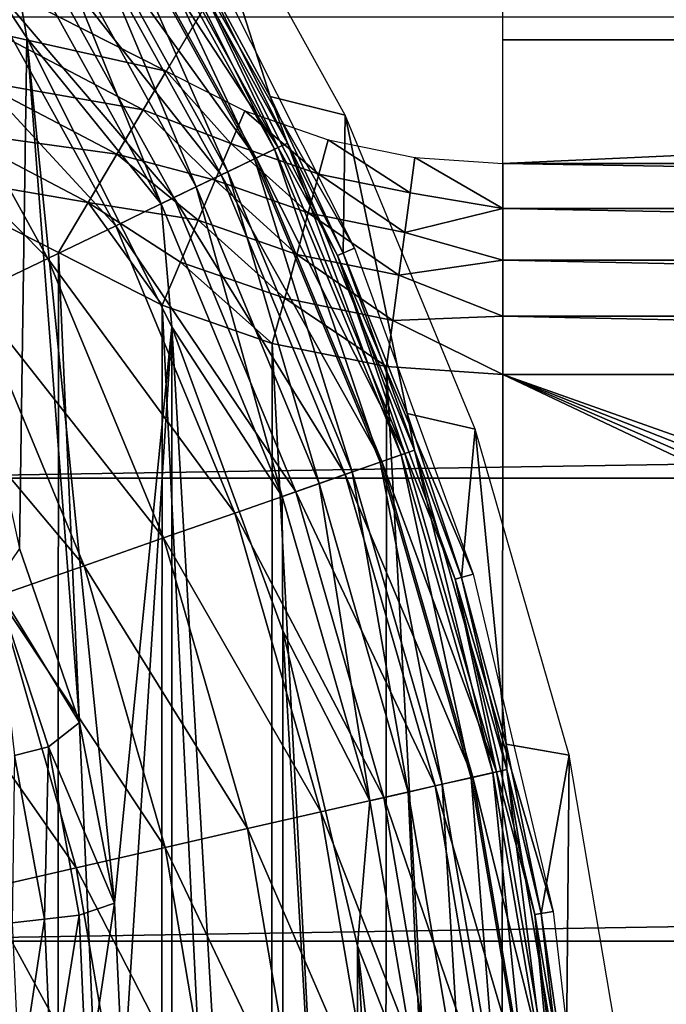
# Model space of a CAD drawing. Header units: millimetres. Extents: x -60 to 60, y -60 to 60.
# Tile 105 of 256: x -38.56 to -36.83, y 1.14 to 3.78. Entities that reach past the tile are written whole.
import ezdxf

# ---------------------------------------------------------------- set-up
doc = ezdxf.new("R2010")
doc.units = ezdxf.units.MM
doc.header["$LTSCALE"] = 81.481481
for name, color, linetype in [('106', 7, 'CONTINUOUS'), ('149', 7, 'CONTINUOUS'), ('19', 7, 'CONTINUOUS'), ('20', 7, 'CONTINUOUS'), ('221', 7, 'CONTINUOUS'), ('282', 7, 'CONTINUOUS'), ('323', 7, 'CONTINUOUS'), ('59', 7, 'CONTINUOUS'), ('60', 7, 'CONTINUOUS'), ('61', 7, 'CONTINUOUS'), ('7', 7, 'CONTINUOUS'), ('70', 7, 'CONTINUOUS'), ('87', 7, 'CONTINUOUS'), ('95', 7, 'CONTINUOUS')]:
    doc.layers.add(name, color=color, linetype=linetype)

msp = doc.modelspace()

# ---------------------------------------------------------------- linework, layer by layer
at = {"layer": '106', "color": 7, "linetype": 'Continuous', "true_color": 0xf5f5f5}
for points in [[(-39.0169, 4.4543, 2), (-38.5403, 3.7296, 2), (-38.591, 4.027, 2.0123), (-39.0169, 4.4543, 2)], [(-38.3049, 4.2068, 2.2779), (-37.876, 3.4307, 2.2779), (-38.2728, 4.227, 2.382), (-38.3049, 4.2068, 2.2779)], [(-38.2728, 4.227, 2.382), (-37.876, 3.4307, 2.2779), (-37.8418, 3.4472, 2.382), (-38.2728, 4.227, 2.382)], [(-38.1073, 3.9795, 2.4913), (-38.2728, 4.227, 2.382), (-37.8418, 3.4472, 2.382), (-38.1073, 3.9795, 2.4913)], [(-38.3557, 4.1749, 2.1846), (-37.93, 3.4047, 2.1846), (-38.3049, 4.2068, 2.2779), (-38.3557, 4.1749, 2.1846)], [(-38.3049, 4.2068, 2.2779), (-37.93, 3.4047, 2.1846), (-37.876, 3.4307, 2.2779), (-38.3049, 4.2068, 2.2779)], [(-38.4226, 4.1329, 2.1069), (-38.0012, 3.3704, 2.1069), (-38.3557, 4.1749, 2.1846), (-38.4226, 4.1329, 2.1069)], [(-38.3557, 4.1749, 2.1846), (-38.0012, 3.3704, 2.1069), (-37.93, 3.4047, 2.1846), (-38.3557, 4.1749, 2.1846)], [(-38.5023, 4.0828, 2.0485), (-38.0861, 3.3296, 2.0485), (-38.4226, 4.1329, 2.1069), (-38.5023, 4.0828, 2.0485)], [(-38.4226, 4.1329, 2.1069), (-38.0861, 3.3296, 2.0485), (-38.0012, 3.3704, 2.1069), (-38.4226, 4.1329, 2.1069)], [(-38.591, 4.027, 2.0123), (-38.1804, 3.2841, 2.0123), (-38.5023, 4.0828, 2.0485), (-38.591, 4.027, 2.0123)], [(-38.5023, 4.0828, 2.0485), (-38.1804, 3.2841, 2.0123), (-38.0861, 3.3296, 2.0485), (-38.5023, 4.0828, 2.0485)], [(-38.591, 4.027, 2.0123), (-38.5403, 3.7296, 2), (-38.1804, 3.2841, 2.0123), (-38.591, 4.027, 2.0123)], [(-37.8876, 3.572, 2.4913), (-38.1073, 3.9795, 2.4913), (-37.8418, 3.4472, 2.382), (-37.8876, 3.572, 2.4913)], [(-38.5403, 3.7296, 2), (-38.151, 2.9544, 2), (-38.1804, 3.2841, 2.0123), (-38.5403, 3.7296, 2)], [(-37.6919, 3.1524, 2.4913), (-37.8876, 3.572, 2.4913), (-37.8418, 3.4472, 2.382), (-37.6919, 3.1524, 2.4913)], [(-37.876, 3.4307, 2.2779), (-37.5367, 2.6115, 2.2779), (-37.8418, 3.4472, 2.382), (-37.876, 3.4307, 2.2779)], [(-37.8418, 3.4472, 2.382), (-37.5367, 2.6115, 2.2779), (-37.5009, 2.6241, 2.382), (-37.8418, 3.4472, 2.382)], [(-37.6919, 3.1524, 2.4913), (-37.8418, 3.4472, 2.382), (-37.5009, 2.6241, 2.382), (-37.6919, 3.1524, 2.4913)], [(-38.0012, 3.3704, 2.1069), (-37.6678, 2.5656, 2.1069), (-37.93, 3.4047, 2.1846), (-38.0012, 3.3704, 2.1069)], [(-37.93, 3.4047, 2.1846), (-37.5933, 2.5917, 2.1846), (-37.876, 3.4307, 2.2779), (-37.93, 3.4047, 2.1846)], [(-37.93, 3.4047, 2.1846), (-37.6678, 2.5656, 2.1069), (-37.5933, 2.5917, 2.1846), (-37.93, 3.4047, 2.1846)], [(-37.876, 3.4307, 2.2779), (-37.5933, 2.5917, 2.1846), (-37.5367, 2.6115, 2.2779), (-37.876, 3.4307, 2.2779)], [(-38.0861, 3.3296, 2.0485), (-37.7567, 2.5345, 2.0485), (-38.0012, 3.3704, 2.1069), (-38.0861, 3.3296, 2.0485)], [(-38.0012, 3.3704, 2.1069), (-37.7567, 2.5345, 2.0485), (-37.6678, 2.5656, 2.1069), (-38.0012, 3.3704, 2.1069)], [(-38.1804, 3.2841, 2.0123), (-37.8556, 2.4999, 2.0123), (-38.0861, 3.3296, 2.0485), (-38.1804, 3.2841, 2.0123)], [(-38.0861, 3.3296, 2.0485), (-37.8556, 2.4999, 2.0123), (-37.7567, 2.5345, 2.0485), (-38.0861, 3.3296, 2.0485)], [(-38.1804, 3.2841, 2.0123), (-38.151, 2.9544, 2), (-37.8556, 2.4999, 2.0123), (-38.1804, 3.2841, 2.0123)], [(-37.521, 2.7221, 2.4913), (-37.6919, 3.1524, 2.4913), (-37.5009, 2.6241, 2.382), (-37.521, 2.7221, 2.4913)], [(-38.151, 2.9544, 2), (-37.8543, 2.1393, 2), (-37.8556, 2.4999, 2.0123), (-38.151, 2.9544, 2)], [(-37.3753, 2.2827, 2.4913), (-37.521, 2.7221, 2.4913), (-37.5009, 2.6241, 2.382), (-37.3753, 2.2827, 2.4913)], [(-37.5367, 2.6115, 2.2779), (-37.2912, 1.7595, 2.2779), (-37.5009, 2.6241, 2.382), (-37.5367, 2.6115, 2.2779)], [(-37.5009, 2.6241, 2.382), (-37.2912, 1.7595, 2.2779), (-37.2542, 1.7679, 2.382), (-37.5009, 2.6241, 2.382)], [(-37.3753, 2.2827, 2.4913), (-37.5009, 2.6241, 2.382), (-37.2542, 1.7679, 2.382), (-37.3753, 2.2827, 2.4913)], [(-37.6678, 2.5656, 2.1069), (-37.4267, 1.7286, 2.1069), (-37.5933, 2.5917, 2.1846), (-37.6678, 2.5656, 2.1069)], [(-37.5933, 2.5917, 2.1846), (-37.3496, 1.7461, 2.1846), (-37.5367, 2.6115, 2.2779), (-37.5933, 2.5917, 2.1846)], [(-37.5933, 2.5917, 2.1846), (-37.4267, 1.7286, 2.1069), (-37.3496, 1.7461, 2.1846), (-37.5933, 2.5917, 2.1846)], [(-37.5367, 2.6115, 2.2779), (-37.3496, 1.7461, 2.1846), (-37.2912, 1.7595, 2.2779), (-37.5367, 2.6115, 2.2779)], [(-37.7567, 2.5345, 2.0485), (-37.5185, 1.7076, 2.0485), (-37.6678, 2.5656, 2.1069), (-37.7567, 2.5345, 2.0485)], [(-37.6678, 2.5656, 2.1069), (-37.5185, 1.7076, 2.0485), (-37.4267, 1.7286, 2.1069), (-37.6678, 2.5656, 2.1069)], [(-37.8556, 2.4999, 2.0123), (-37.6206, 1.6843, 2.0123), (-37.7567, 2.5345, 2.0485), (-37.8556, 2.4999, 2.0123)], [(-37.7567, 2.5345, 2.0485), (-37.6206, 1.6843, 2.0123), (-37.5185, 1.7076, 2.0485), (-37.7567, 2.5345, 2.0485)], [(-37.8556, 2.4999, 2.0123), (-37.8543, 2.1393, 2), (-37.6206, 1.6843, 2.0123), (-37.8556, 2.4999, 2.0123)], [(-37.2555, 1.8355, 2.4913), (-37.3753, 2.2827, 2.4913), (-37.2542, 1.7679, 2.382), (-37.2555, 1.8355, 2.4913)], [(-37.8543, 2.1393, 2), (-37.6542, 1.2953, 2), (-37.6206, 1.6843, 2.0123), (-37.8543, 2.1393, 2)], [(-37.1619, 1.3821, 2.4913), (-37.2555, 1.8355, 2.4913), (-37.2542, 1.7679, 2.382), (-37.1619, 1.3821, 2.4913)], [(-37.4267, 1.7286, 2.1069), (-37.2808, 0.8697, 2.1069), (-37.3496, 1.7461, 2.1846), (-37.4267, 1.7286, 2.1069)], [(-37.3496, 1.7461, 2.1846), (-37.2022, 0.8786, 2.1846), (-37.2912, 1.7595, 2.2779), (-37.3496, 1.7461, 2.1846)], [(-37.3496, 1.7461, 2.1846), (-37.2808, 0.8697, 2.1069), (-37.2022, 0.8786, 2.1846), (-37.3496, 1.7461, 2.1846)], [(-37.2912, 1.7595, 2.2779), (-37.1427, 0.8853, 2.2779), (-37.2542, 1.7679, 2.382), (-37.2912, 1.7595, 2.2779)], [(-37.2912, 1.7595, 2.2779), (-37.2022, 0.8786, 2.1846), (-37.1427, 0.8853, 2.2779), (-37.2912, 1.7595, 2.2779)], [(-37.2542, 1.7679, 2.382), (-37.1427, 0.8853, 2.2779), (-37.105, 0.8896, 2.382), (-37.2542, 1.7679, 2.382)], [(-37.1619, 1.3821, 2.4913), (-37.2542, 1.7679, 2.382), (-37.105, 0.8896, 2.382), (-37.1619, 1.3821, 2.4913)], [(-37.5185, 1.7076, 2.0485), (-37.3744, 0.8592, 2.0485), (-37.4267, 1.7286, 2.1069), (-37.5185, 1.7076, 2.0485)], [(-37.4267, 1.7286, 2.1069), (-37.3744, 0.8592, 2.0485), (-37.2808, 0.8697, 2.1069), (-37.4267, 1.7286, 2.1069)], [(-37.6206, 1.6843, 2.0123), (-37.4784, 0.8475, 2.0123), (-37.5185, 1.7076, 2.0485), (-37.6206, 1.6843, 2.0123)], [(-37.5185, 1.7076, 2.0485), (-37.4784, 0.8475, 2.0123), (-37.3744, 0.8592, 2.0485), (-37.5185, 1.7076, 2.0485)], [(-37.6206, 1.6843, 2.0123), (-37.6542, 1.2953, 2), (-37.4784, 0.8475, 2.0123), (-37.6206, 1.6843, 2.0123)], [(-37.0948, 0.924, 2.4913), (-37.1619, 1.3821, 2.4913), (-37.105, 0.8896, 2.382), (-37.0948, 0.924, 2.4913)], [(-37.6542, 1.2953, 2), (-37.5535, 0.4337, 2), (-37.4784, 0.8475, 2.0123), (-37.6542, 1.2953, 2)]]:
    msp.add_3dface(points, dxfattribs=at)
at = {"layer": '149', "color": 7, "linetype": 'Continuous', "true_color": 0xf5f5f5}
for points in [[(-38.3985, 1.8941, 2), (-38.5598, 2.3603, 2), (-38.6254, 2.2643, 1.9904), (-38.3985, 1.8941, 2)], [(-38.4823, 1.8287, 1.9904), (-38.6254, 2.2643, 1.9904), (-38.5732, 1.8055, 1.9619), (-38.4823, 1.8287, 1.9904)], [(-38.4823, 1.8287, 1.9904), (-38.3985, 1.8941, 2), (-38.6254, 2.2643, 1.9904), (-38.4823, 1.8287, 1.9904)], [(-38.3053, 1.4097, 2), (-38.3985, 1.8941, 2), (-38.4823, 1.8287, 1.9904), (-38.3053, 1.4097, 2)], [(-38.493, 1.3671, 1.9619), (-38.4823, 1.8287, 1.9904), (-38.5732, 1.8055, 1.9619), (-38.493, 1.3671, 1.9619)], [(-38.3997, 1.3776, 1.9904), (-38.4823, 1.8287, 1.9904), (-38.493, 1.3671, 1.9619), (-38.3997, 1.3776, 1.9904)], [(-38.3997, 1.3776, 1.9904), (-38.3053, 1.4097, 2), (-38.4823, 1.8287, 1.9904), (-38.3997, 1.3776, 1.9904)], [(-38.493, 1.3671, 1.9619), (-38.5732, 1.8055, 1.9619), (-38.579, 1.3573, 1.9156), (-38.493, 1.3671, 1.9619)], [(-38.3794, 0.9195, 1.9904), (-38.3053, 1.4097, 2), (-38.3997, 1.3776, 1.9904), (-38.3794, 0.9195, 1.9904)], [(-38.2819, 0.9172, 2), (-38.3053, 1.4097, 2), (-38.3794, 0.9195, 1.9904), (-38.2819, 0.9172, 2)], [(-38.4733, 0.9218, 1.9619), (-38.3997, 1.3776, 1.9904), (-38.493, 1.3671, 1.9619), (-38.4733, 0.9218, 1.9619)], [(-38.3794, 0.9195, 1.9904), (-38.3997, 1.3776, 1.9904), (-38.4733, 0.9218, 1.9619), (-38.3794, 0.9195, 1.9904)], [(-38.5598, 0.9239, 1.9156), (-38.493, 1.3671, 1.9619), (-38.579, 1.3573, 1.9156), (-38.5598, 0.9239, 1.9156)], [(-38.4733, 0.9218, 1.9619), (-38.493, 1.3671, 1.9619), (-38.5598, 0.9239, 1.9156), (-38.4733, 0.9218, 1.9619)]]:
    msp.add_3dface(points, dxfattribs=at)
at = {"layer": '19', "color": 7, "linetype": 'Continuous', "true_color": 0xf5f5f5}
for points in [[(-30, 3.724, -3.2343), (-37.2645, 3.3926, -3.5657), (-37.2645, 3.724, -3.2343), (-30, 3.724, -3.2343)], [(-30, 3.724, -3.2343), (-30, 3.3926, -3.5657), (-37.2645, 3.3926, -3.5657), (-30, 3.724, -3.2343)]]:
    msp.add_3dface(points, dxfattribs=at)
at = {"layer": '20', "color": 7, "linetype": 'Continuous', "true_color": 0xf5f5f5}
msp.add_3dface([(-38.1663, 3.6403, -3.5657), (-38.6721, 3.8967, -3.5657), (-37.9971, 3.9252, -3.2343), (-38.1663, 3.6403, -3.5657)], dxfattribs=at)
at = {"layer": '221', "color": 151, "linetype": 'Continuous', "true_color": 0x7dbfed}
for points in [[(-37.6621, 3.1652, 13.9913), (-38.1221, 3.9709, 16.8297), (-38.0792, 3.9957, 13.9913), (-37.6621, 3.1652, 13.9913)], [(-37.7076, 3.1456, 16.8297), (-38.1221, 3.9709, 16.8297), (-37.6621, 3.1652, 13.9913), (-37.7076, 3.1456, 16.8297)], [(-37.3443, 2.292, 13.9913), (-37.7076, 3.1456, 16.8297), (-37.6621, 3.1652, 13.9913), (-37.3443, 2.292, 13.9913)], [(-37.3918, 2.2778, 16.8297), (-37.7076, 3.1456, 16.8297), (-37.3443, 2.292, 13.9913), (-37.3918, 2.2778, 16.8297)], [(-37.13, 1.3877, 13.9913), (-37.3918, 2.2778, 16.8297), (-37.3443, 2.292, 13.9913), (-37.13, 1.3877, 13.9913)], [(-37.1788, 1.3791, 16.8297), (-37.3918, 2.2778, 16.8297), (-37.13, 1.3877, 13.9913), (-37.1788, 1.3791, 16.8297)], [(-37.0221, 0.4647, 13.9913), (-37.1788, 1.3791, 16.8297), (-37.13, 1.3877, 13.9913), (-37.0221, 0.4647, 13.9913)], [(-37.0716, 0.4618, 16.8297), (-37.1788, 1.3791, 16.8297), (-37.0221, 0.4647, 13.9913), (-37.0716, 0.4618, 16.8297)]]:
    msp.add_3dface(points, dxfattribs=at)
at = {"layer": '282', "color": 151, "linetype": 'Continuous', "true_color": 0x7dbfed}
for points in [[(-38.2963, 4.2122, 17.0902), (-37.8669, 3.4351, 17.0902), (-38.3515, 4.1775, 17.3461), (-38.2963, 4.2122, 17.0902)], [(-38.2963, 4.2122, 17.0902), (-38.1221, 3.9709, 16.8297), (-37.8669, 3.4351, 17.0902), (-38.2963, 4.2122, 17.0902)], [(-38.3515, 4.1775, 17.3461), (-37.9256, 3.4069, 17.3461), (-38.4395, 4.1222, 17.5888), (-38.3515, 4.1775, 17.3461)], [(-38.3515, 4.1775, 17.3461), (-37.8669, 3.4351, 17.0902), (-37.9256, 3.4069, 17.3461), (-38.3515, 4.1775, 17.3461)], [(-38.4395, 4.1222, 17.5888), (-38.0193, 3.3618, 17.5888), (-38.5584, 4.0475, 17.8125), (-38.4395, 4.1222, 17.5888)], [(-38.4395, 4.1222, 17.5888), (-37.9256, 3.4069, 17.3461), (-38.0193, 3.3618, 17.5888), (-38.4395, 4.1222, 17.5888)], [(-38.5584, 4.0475, 17.8125), (-38.1457, 3.3009, 17.8125), (-38.7051, 3.9554, 18.0118), (-38.5584, 4.0475, 17.8125)], [(-38.5584, 4.0475, 17.8125), (-38.0193, 3.3618, 17.5888), (-38.1457, 3.3009, 17.8125), (-38.5584, 4.0475, 17.8125)], [(-38.1221, 3.9709, 16.8297), (-37.7076, 3.1456, 16.8297), (-37.8669, 3.4351, 17.0902), (-38.1221, 3.9709, 16.8297)], [(-38.7051, 3.9554, 18.0118), (-38.3018, 3.2257, 18.0118), (-38.8762, 3.8479, 18.1818), (-38.7051, 3.9554, 18.0118)], [(-38.7051, 3.9554, 18.0118), (-38.1457, 3.3009, 17.8125), (-38.3018, 3.2257, 18.0118), (-38.7051, 3.9554, 18.0118)], [(-38.8762, 3.8479, 18.1818), (-38.4838, 3.138, 18.1818), (-39.0675, 3.7277, 18.3185), (-38.8762, 3.8479, 18.1818)], [(-38.8762, 3.8479, 18.1818), (-38.3018, 3.2257, 18.0118), (-38.4838, 3.138, 18.1818), (-38.8762, 3.8479, 18.1818)], [(-39.0675, 3.7277, 18.3185), (-38.4838, 3.138, 18.1818), (-38.6874, 3.04, 18.3185), (-39.0675, 3.7277, 18.3185)], [(-37.8669, 3.4351, 17.0902), (-37.5271, 2.6149, 17.0902), (-37.9256, 3.4069, 17.3461), (-37.8669, 3.4351, 17.0902)], [(-37.8669, 3.4351, 17.0902), (-37.7076, 3.1456, 16.8297), (-37.5271, 2.6149, 17.0902), (-37.8669, 3.4351, 17.0902)], [(-37.9256, 3.4069, 17.3461), (-37.5886, 2.5934, 17.3461), (-38.0193, 3.3618, 17.5888), (-37.9256, 3.4069, 17.3461)], [(-37.9256, 3.4069, 17.3461), (-37.5271, 2.6149, 17.0902), (-37.5886, 2.5934, 17.3461), (-37.9256, 3.4069, 17.3461)], [(-38.0193, 3.3618, 17.5888), (-37.6868, 2.559, 17.5888), (-38.1457, 3.3009, 17.8125), (-38.0193, 3.3618, 17.5888)], [(-38.0193, 3.3618, 17.5888), (-37.5886, 2.5934, 17.3461), (-37.6868, 2.559, 17.5888), (-38.0193, 3.3618, 17.5888)], [(-38.1457, 3.3009, 17.8125), (-37.8192, 2.5127, 17.8125), (-38.3018, 3.2257, 18.0118), (-38.1457, 3.3009, 17.8125)], [(-38.1457, 3.3009, 17.8125), (-37.6868, 2.559, 17.5888), (-37.8192, 2.5127, 17.8125), (-38.1457, 3.3009, 17.8125)], [(-38.3018, 3.2257, 18.0118), (-37.9828, 2.4554, 18.0118), (-38.4838, 3.138, 18.1818), (-38.3018, 3.2257, 18.0118)], [(-38.3018, 3.2257, 18.0118), (-37.8192, 2.5127, 17.8125), (-37.9828, 2.4554, 18.0118), (-38.3018, 3.2257, 18.0118)], [(-37.7076, 3.1456, 16.8297), (-37.3918, 2.2778, 16.8297), (-37.5271, 2.6149, 17.0902), (-37.7076, 3.1456, 16.8297)], [(-38.4838, 3.138, 18.1818), (-38.1735, 2.3887, 18.1818), (-38.6874, 3.04, 18.3185), (-38.4838, 3.138, 18.1818)], [(-38.4838, 3.138, 18.1818), (-37.9828, 2.4554, 18.0118), (-38.1735, 2.3887, 18.1818), (-38.4838, 3.138, 18.1818)], [(-38.6874, 3.04, 18.3185), (-38.3867, 2.3141, 18.3185), (-38.9076, 2.934, 18.4185), (-38.6874, 3.04, 18.3185)], [(-38.6874, 3.04, 18.3185), (-38.1735, 2.3887, 18.1818), (-38.3867, 2.3141, 18.3185), (-38.6874, 3.04, 18.3185)], [(-38.9076, 2.934, 18.4185), (-38.3867, 2.3141, 18.3185), (-38.6174, 2.2334, 18.4185), (-38.9076, 2.934, 18.4185)], [(-37.5271, 2.6149, 17.0902), (-37.2813, 1.7617, 17.0902), (-37.5886, 2.5934, 17.3461), (-37.5271, 2.6149, 17.0902)], [(-37.5271, 2.6149, 17.0902), (-37.3918, 2.2778, 16.8297), (-37.2813, 1.7617, 17.0902), (-37.5271, 2.6149, 17.0902)], [(-37.5886, 2.5934, 17.3461), (-37.3448, 1.7472, 17.3461), (-37.6868, 2.559, 17.5888), (-37.5886, 2.5934, 17.3461)], [(-37.5886, 2.5934, 17.3461), (-37.2813, 1.7617, 17.0902), (-37.3448, 1.7472, 17.3461), (-37.5886, 2.5934, 17.3461)], [(-37.6868, 2.559, 17.5888), (-37.4462, 1.7241, 17.5888), (-37.8192, 2.5127, 17.8125), (-37.6868, 2.559, 17.5888)], [(-37.6868, 2.559, 17.5888), (-37.3448, 1.7472, 17.3461), (-37.4462, 1.7241, 17.5888), (-37.6868, 2.559, 17.5888)], [(-37.8192, 2.5127, 17.8125), (-37.583, 1.6929, 17.8125), (-37.9828, 2.4554, 18.0118), (-37.8192, 2.5127, 17.8125)], [(-37.8192, 2.5127, 17.8125), (-37.4462, 1.7241, 17.5888), (-37.583, 1.6929, 17.8125), (-37.8192, 2.5127, 17.8125)], [(-37.9828, 2.4554, 18.0118), (-37.752, 1.6543, 18.0118), (-38.1735, 2.3887, 18.1818), (-37.9828, 2.4554, 18.0118)], [(-37.9828, 2.4554, 18.0118), (-37.583, 1.6929, 17.8125), (-37.752, 1.6543, 18.0118), (-37.9828, 2.4554, 18.0118)], [(-38.1735, 2.3887, 18.1818), (-37.9489, 1.6094, 18.1818), (-38.3867, 2.3141, 18.3185), (-38.1735, 2.3887, 18.1818)], [(-38.1735, 2.3887, 18.1818), (-37.752, 1.6543, 18.0118), (-37.9489, 1.6094, 18.1818), (-38.1735, 2.3887, 18.1818)], [(-38.3867, 2.3141, 18.3185), (-38.1692, 1.5591, 18.3185), (-38.6174, 2.2334, 18.4185), (-38.3867, 2.3141, 18.3185)], [(-38.3867, 2.3141, 18.3185), (-37.9489, 1.6094, 18.1818), (-38.1692, 1.5591, 18.3185), (-38.3867, 2.3141, 18.3185)], [(-37.3918, 2.2778, 16.8297), (-37.1788, 1.3791, 16.8297), (-37.2813, 1.7617, 17.0902), (-37.3918, 2.2778, 16.8297)], [(-38.6174, 2.2334, 18.4185), (-38.4075, 1.5047, 18.4185), (-38.8599, 2.1485, 18.4795), (-38.6174, 2.2334, 18.4185)], [(-38.6174, 2.2334, 18.4185), (-38.1692, 1.5591, 18.3185), (-38.4075, 1.5047, 18.4185), (-38.6174, 2.2334, 18.4185)], [(-38.8599, 2.1485, 18.4795), (-38.4075, 1.5047, 18.4185), (-38.658, 1.4475, 18.4795), (-38.8599, 2.1485, 18.4795)], [(-37.3448, 1.7472, 17.3461), (-37.1973, 0.8791, 17.3461), (-37.4462, 1.7241, 17.5888), (-37.3448, 1.7472, 17.3461)], [(-37.2813, 1.7617, 17.0902), (-37.1326, 0.8864, 17.0902), (-37.3448, 1.7472, 17.3461), (-37.2813, 1.7617, 17.0902)], [(-37.3448, 1.7472, 17.3461), (-37.1326, 0.8864, 17.0902), (-37.1973, 0.8791, 17.3461), (-37.3448, 1.7472, 17.3461)], [(-37.2813, 1.7617, 17.0902), (-37.1788, 1.3791, 16.8297), (-37.1326, 0.8864, 17.0902), (-37.2813, 1.7617, 17.0902)], [(-37.4462, 1.7241, 17.5888), (-37.3007, 0.8675, 17.5888), (-37.583, 1.6929, 17.8125), (-37.4462, 1.7241, 17.5888)], [(-37.4462, 1.7241, 17.5888), (-37.1973, 0.8791, 17.3461), (-37.3007, 0.8675, 17.5888), (-37.4462, 1.7241, 17.5888)], [(-37.583, 1.6929, 17.8125), (-37.4401, 0.8518, 17.8125), (-37.752, 1.6543, 18.0118), (-37.583, 1.6929, 17.8125)], [(-37.583, 1.6929, 17.8125), (-37.3007, 0.8675, 17.5888), (-37.4401, 0.8518, 17.8125), (-37.583, 1.6929, 17.8125)], [(-37.752, 1.6543, 18.0118), (-37.6123, 0.8324, 18.0118), (-37.9489, 1.6094, 18.1818), (-37.752, 1.6543, 18.0118)], [(-37.752, 1.6543, 18.0118), (-37.4401, 0.8518, 17.8125), (-37.6123, 0.8324, 18.0118), (-37.752, 1.6543, 18.0118)], [(-37.9489, 1.6094, 18.1818), (-37.8131, 0.8098, 18.1818), (-38.1692, 1.5591, 18.3185), (-37.9489, 1.6094, 18.1818)], [(-37.9489, 1.6094, 18.1818), (-37.6123, 0.8324, 18.0118), (-37.8131, 0.8098, 18.1818), (-37.9489, 1.6094, 18.1818)], [(-38.1692, 1.5591, 18.3185), (-38.0376, 0.7845, 18.3185), (-38.4075, 1.5047, 18.4185), (-38.1692, 1.5591, 18.3185)], [(-38.1692, 1.5591, 18.3185), (-37.8131, 0.8098, 18.1818), (-38.0376, 0.7845, 18.3185), (-38.1692, 1.5591, 18.3185)], [(-38.4075, 1.5047, 18.4185), (-38.2804, 0.7571, 18.4185), (-38.658, 1.4475, 18.4795), (-38.4075, 1.5047, 18.4185)], [(-38.4075, 1.5047, 18.4185), (-38.0376, 0.7845, 18.3185), (-38.2804, 0.7571, 18.4185), (-38.4075, 1.5047, 18.4185)], [(-38.8601, 1.1252, 18.5), (-38.658, 1.4475, 18.4795), (-38.5358, 0.7283, 18.4795), (-38.8601, 1.1252, 18.5)], [(-38.658, 1.4475, 18.4795), (-38.2804, 0.7571, 18.4185), (-38.5358, 0.7283, 18.4795), (-38.658, 1.4475, 18.4795)], [(-37.1788, 1.3791, 16.8297), (-37.0716, 0.4618, 16.8297), (-37.1326, 0.8864, 17.0902), (-37.1788, 1.3791, 16.8297)]]:
    msp.add_3dface(points, dxfattribs=at)
at = {"layer": '323', "color": 151, "linetype": 'Continuous', "true_color": 0x7dbfed}
for points in [[(38.9776, 3.7847, 20.2744), (-38.9776, 3.7847, 20.2744), (-39.1398, 2.5486, 20.4897), (38.9776, 3.7847, 20.2744)], [(39.1398, 2.5486, 20.4897), (38.9776, 3.7847, 20.2744), (-39.1398, 2.5486, 20.4897), (39.1398, 2.5486, 20.4897)], [(39.1398, 2.5486, 20.4897), (-39.1398, 2.5486, 20.4897), (-39.2629, 1.3077, 20.7059), (39.1398, 2.5486, 20.4897)], [(39.2629, 1.3077, 20.7059), (39.1398, 2.5486, 20.4897), (-39.2629, 1.3077, 20.7059), (39.2629, 1.3077, 20.7059)], [(39.2629, 1.3077, 20.7059), (-39.2629, 1.3077, 20.7059), (-39.3467, 0.0634, 20.9226), (39.2629, 1.3077, 20.7059)], [(39.3467, 0.0634, 20.9226), (39.2629, 1.3077, 20.7059), (-39.3467, 0.0634, 20.9226), (39.3467, 0.0634, 20.9226)]]:
    msp.add_3dface(points, dxfattribs=at)
at = {"layer": '59', "color": 7, "linetype": 'Continuous', "true_color": 0xf5f5f5}
for points in [[(-37.2645, 3.3926, -3.5657), (-30, 3.3926, -3.5657), (-30, 3.2717, -3.665), (-37.2645, 3.3926, -3.5657)], [(-37.2645, 3.3926, -3.5657), (-30, 3.2717, -3.665), (-37.2645, 3.2714, -3.6652), (-37.2645, 3.3926, -3.5657)], [(-30, 3.2717, -3.665), (-30, 3.1332, -3.739), (-37.2645, 3.2714, -3.6652), (-30, 3.2717, -3.665)], [(-37.2645, 3.2714, -3.6652), (-30, 3.1332, -3.739), (-37.2645, 3.1331, -3.7391), (-37.2645, 3.2714, -3.6652)], [(-30, 3.1332, -3.739), (-30, 2.983, -3.7846), (-37.2645, 3.1331, -3.7391), (-30, 3.1332, -3.739)], [(-37.2645, 3.1331, -3.7391), (-30, 2.983, -3.7846), (-37.2645, 2.983, -3.7846), (-37.2645, 3.1331, -3.7391)], [(-30, 2.983, -3.7846), (-30, 2.827, -3.8), (-37.2645, 2.983, -3.7846), (-30, 2.983, -3.7846)], [(-30, 2.827, -3.8), (-37.2645, 2.827, -3.8), (-37.2645, 2.983, -3.7846), (-30, 2.827, -3.8)]]:
    msp.add_3dface(points, dxfattribs=at)
at = {"layer": '60', "color": 7, "linetype": 'Continuous', "true_color": 0xf5f5f5}
for points in [[(-38.1663, 3.6403, -3.5657), (-37.9932, 3.4458, -3.6472), (-38.2281, 3.5363, -3.665), (-38.1663, 3.6403, -3.5657)], [(-37.9932, 3.4458, -3.6472), (-38.1663, 3.6403, -3.5657), (-37.9558, 3.5336, -3.5657), (-37.9932, 3.4458, -3.6472)], [(-38.2281, 3.5363, -3.665), (-38.0351, 3.3473, -3.7128), (-38.2988, 3.4173, -3.739), (-38.2281, 3.5363, -3.665)], [(-37.9932, 3.4458, -3.6472), (-38.0351, 3.3473, -3.7128), (-38.2281, 3.5363, -3.665), (-37.9932, 3.4458, -3.6472)], [(-37.9932, 3.4458, -3.6472), (-37.9558, 3.5336, -3.5657), (-37.7576, 3.3637, -3.6472), (-37.9932, 3.4458, -3.6472)], [(-37.7576, 3.3637, -3.6472), (-37.9558, 3.5336, -3.5657), (-37.7323, 3.4558, -3.5657), (-37.7576, 3.3637, -3.6472)], [(-38.0351, 3.3473, -3.7128), (-37.9932, 3.4458, -3.6472), (-37.786, 3.2605, -3.7128), (-38.0351, 3.3473, -3.7128)], [(-37.786, 3.2605, -3.7128), (-37.9932, 3.4458, -3.6472), (-37.7576, 3.3637, -3.6472), (-37.786, 3.2605, -3.7128)], [(-37.7576, 3.3637, -3.6472), (-37.7323, 3.4558, -3.5657), (-37.5132, 3.3139, -3.6472), (-37.7576, 3.3637, -3.6472)], [(-37.5132, 3.3139, -3.6472), (-37.7323, 3.4558, -3.5657), (-37.5004, 3.4085, -3.5657), (-37.5132, 3.3139, -3.6472)], [(-38.2988, 3.4173, -3.739), (-38.0805, 3.2406, -3.7608), (-38.3755, 3.2882, -3.7846), (-38.2988, 3.4173, -3.739)], [(-38.0351, 3.3473, -3.7128), (-38.0805, 3.2406, -3.7608), (-38.2988, 3.4173, -3.739), (-38.0351, 3.3473, -3.7128)], [(-37.2645, 3.2714, -3.6652), (-37.5132, 3.3139, -3.6472), (-37.5004, 3.4085, -3.5657), (-37.2645, 3.2714, -3.6652)], [(-37.2645, 3.3926, -3.5657), (-37.2645, 3.2714, -3.6652), (-37.5004, 3.4085, -3.5657), (-37.2645, 3.3926, -3.5657)], [(-37.786, 3.2605, -3.7128), (-37.7576, 3.3637, -3.6472), (-37.5275, 3.2078, -3.7128), (-37.786, 3.2605, -3.7128)], [(-37.5275, 3.2078, -3.7128), (-37.7576, 3.3637, -3.6472), (-37.5132, 3.3139, -3.6472), (-37.5275, 3.2078, -3.7128)], [(-38.0805, 3.2406, -3.7608), (-38.0351, 3.3473, -3.7128), (-37.8167, 3.1487, -3.7608), (-38.0805, 3.2406, -3.7608)], [(-37.8167, 3.1487, -3.7608), (-38.0351, 3.3473, -3.7128), (-37.786, 3.2605, -3.7128), (-37.8167, 3.1487, -3.7608)], [(-37.2645, 3.2714, -3.6652), (-37.5275, 3.2078, -3.7128), (-37.5132, 3.3139, -3.6472), (-37.2645, 3.2714, -3.6652)], [(-38.1773, 3.0131, -3.8), (-38.4552, 3.154, -3.8), (-38.3755, 3.2882, -3.7846), (-38.1773, 3.0131, -3.8)], [(-38.0805, 3.2406, -3.7608), (-38.1283, 3.1283, -3.7902), (-38.3755, 3.2882, -3.7846), (-38.0805, 3.2406, -3.7608)], [(-38.1283, 3.1283, -3.7902), (-38.1773, 3.0131, -3.8), (-38.3755, 3.2882, -3.7846), (-38.1283, 3.1283, -3.7902)], [(-37.8167, 3.1487, -3.7608), (-37.786, 3.2605, -3.7128), (-37.5429, 3.0929, -3.7608), (-37.8167, 3.1487, -3.7608)], [(-37.5429, 3.0929, -3.7608), (-37.786, 3.2605, -3.7128), (-37.5275, 3.2078, -3.7128), (-37.5429, 3.0929, -3.7608)], [(-37.2645, 3.2714, -3.6652), (-37.2645, 3.1331, -3.7391), (-37.5275, 3.2078, -3.7128), (-37.2645, 3.2714, -3.6652)], [(-38.1283, 3.1283, -3.7902), (-38.0805, 3.2406, -3.7608), (-37.849, 3.031, -3.7902), (-38.1283, 3.1283, -3.7902)], [(-37.849, 3.031, -3.7902), (-38.0805, 3.2406, -3.7608), (-37.8167, 3.1487, -3.7608), (-37.849, 3.031, -3.7902)], [(-37.2645, 3.1331, -3.7391), (-37.5429, 3.0929, -3.7608), (-37.5275, 3.2078, -3.7128), (-37.2645, 3.1331, -3.7391)], [(-37.849, 3.031, -3.7902), (-37.8167, 3.1487, -3.7608), (-37.5593, 2.9719, -3.7902), (-37.849, 3.031, -3.7902)], [(-37.5593, 2.9719, -3.7902), (-37.8167, 3.1487, -3.7608), (-37.5429, 3.0929, -3.7608), (-37.5593, 2.9719, -3.7902)], [(-37.8822, 2.9103, -3.8), (-38.1773, 3.0131, -3.8), (-38.1283, 3.1283, -3.7902), (-37.8822, 2.9103, -3.8)], [(-37.8822, 2.9103, -3.8), (-38.1283, 3.1283, -3.7902), (-37.849, 3.031, -3.7902), (-37.8822, 2.9103, -3.8)], [(-37.2645, 3.1331, -3.7391), (-37.2645, 2.983, -3.7846), (-37.5429, 3.0929, -3.7608), (-37.2645, 3.1331, -3.7391)], [(-37.2645, 2.983, -3.7846), (-37.5593, 2.9719, -3.7902), (-37.5429, 3.0929, -3.7608), (-37.2645, 2.983, -3.7846)], [(-37.576, 2.8479, -3.8), (-37.8822, 2.9103, -3.8), (-37.849, 3.031, -3.7902), (-37.576, 2.8479, -3.8)], [(-37.576, 2.8479, -3.8), (-37.849, 3.031, -3.7902), (-37.5593, 2.9719, -3.7902), (-37.576, 2.8479, -3.8)], [(-37.2645, 2.983, -3.7846), (-37.2645, 2.827, -3.8), (-37.5593, 2.9719, -3.7902), (-37.2645, 2.983, -3.7846)], [(-37.2645, 2.827, -3.8), (-37.576, 2.8479, -3.8), (-37.5593, 2.9719, -3.7902), (-37.2645, 2.827, -3.8)]]:
    msp.add_3dface(points, dxfattribs=at)
at = {"layer": '61', "color": 7, "linetype": 'Continuous', "true_color": 0xf5f5f5}
for points in [[(-38.6721, 3.8967, -3.5657), (-38.1663, 3.6403, -3.5657), (-38.6186, 3.7408, -3.665), (-38.6721, 3.8967, -3.5657)], [(-38.2281, 3.5363, -3.665), (-38.6761, 3.615, -3.739), (-38.6186, 3.7408, -3.665), (-38.2281, 3.5363, -3.665)], [(-38.1663, 3.6403, -3.5657), (-38.2281, 3.5363, -3.665), (-38.6186, 3.7408, -3.665), (-38.1663, 3.6403, -3.5657)], [(-38.2988, 3.4173, -3.739), (-38.7386, 3.4783, -3.7846), (-38.6761, 3.615, -3.739), (-38.2988, 3.4173, -3.739)], [(-38.2281, 3.5363, -3.665), (-38.2988, 3.4173, -3.739), (-38.6761, 3.615, -3.739), (-38.2281, 3.5363, -3.665)], [(-38.3755, 3.2882, -3.7846), (-38.8934, 3.3761, -3.8), (-38.7386, 3.4783, -3.7846), (-38.3755, 3.2882, -3.7846)], [(-38.2988, 3.4173, -3.739), (-38.3755, 3.2882, -3.7846), (-38.7386, 3.4783, -3.7846), (-38.2988, 3.4173, -3.739)], [(-38.4552, 3.154, -3.8), (-38.8934, 3.3761, -3.8), (-38.3755, 3.2882, -3.7846), (-38.4552, 3.154, -3.8)]]:
    msp.add_3dface(points, dxfattribs=at)
at = {"layer": '7', "color": 7, "linetype": 'Continuous', "true_color": 0xf5f5f5}
for points in [[(-38.8962, -3.3772, -3.8), (-38.8934, 3.3761, -3.8), (-38.4587, -3.156, -3.8), (-38.8962, -3.3772, -3.8)], [(-38.8934, 3.3761, -3.8), (-38.4552, 3.154, -3.8), (-38.4587, -3.156, -3.8), (-38.8934, 3.3761, -3.8)], [(-38.4587, -3.156, -3.8), (-38.4552, 3.154, -3.8), (-38.1806, -3.0155, -3.8), (-38.4587, -3.156, -3.8)], [(-38.4552, 3.154, -3.8), (-38.1773, 3.0131, -3.8), (-38.1806, -3.0155, -3.8), (-38.4552, 3.154, -3.8)], [(-38.1806, -3.0155, -3.8), (-38.1773, 3.0131, -3.8), (-37.886, -2.9131, -3.8), (-38.1806, -3.0155, -3.8)], [(-38.1773, 3.0131, -3.8), (-37.8822, 2.9103, -3.8), (-37.886, -2.9131, -3.8), (-38.1773, 3.0131, -3.8)], [(-37.886, -2.9131, -3.8), (-37.8822, 2.9103, -3.8), (-37.5804, -2.851, -3.8), (-37.886, -2.9131, -3.8)], [(-37.8822, 2.9103, -3.8), (-37.576, 2.8479, -3.8), (-37.5804, -2.851, -3.8), (-37.8822, 2.9103, -3.8)], [(-37.5804, -2.851, -3.8), (-37.576, 2.8479, -3.8), (-37.2701, -2.8303, -3.8), (-37.5804, -2.851, -3.8)], [(-37.576, 2.8479, -3.8), (-37.2645, 2.827, -3.8), (-37.2701, -2.8303, -3.8), (-37.576, 2.8479, -3.8)], [(-37.2701, -2.8303, -3.8), (-37.2645, 2.827, -3.8), (-31.3, 0, -3.8), (-37.2701, -2.8303, -3.8)], [(-37.2645, 2.827, -3.8), (-30, 2.827, -3.8), (-31.1258, 0.65, -3.8), (-37.2645, 2.827, -3.8)], [(-31.2216, 0.4446, -3.8), (-37.2645, 2.827, -3.8), (-31.1258, 0.65, -3.8), (-31.2216, 0.4446, -3.8)], [(-31.2803, 0.2257, -3.8), (-37.2645, 2.827, -3.8), (-31.2216, 0.4446, -3.8), (-31.2803, 0.2257, -3.8)], [(-31.3, 0, -3.8), (-37.2645, 2.827, -3.8), (-31.2803, 0.2257, -3.8), (-31.3, 0, -3.8)]]:
    msp.add_3dface(points, dxfattribs=at)
at = {"layer": '70', "color": 7, "linetype": 'Continuous', "true_color": 0xf5f5f5}
for points in [[(-30, 3.845, -3.135), (-30, 3.724, -3.2343), (-37.2645, 3.8452, -3.1348), (-30, 3.845, -3.135)], [(-30, 3.724, -3.2343), (-37.2645, 3.724, -3.2343), (-37.2645, 3.8452, -3.1348), (-30, 3.724, -3.2343)]]:
    msp.add_3dface(points, dxfattribs=at)
at = {"layer": '87', "color": 7, "linetype": 'Continuous', "true_color": 0xf5f5f5}
for points in [[(-38.5403, 3.7296, 2), (-39.0169, 4.4543, 2), (-38.5598, 2.3603, 2), (-38.5403, 3.7296, 2)], [(-38.3985, 1.8941, 2), (-38.5403, 3.7296, 2), (-38.5598, 2.3603, 2), (-38.3985, 1.8941, 2)], [(-38.3053, 1.4097, 2), (-38.5403, 3.7296, 2), (-38.3985, 1.8941, 2), (-38.3053, 1.4097, 2)], [(-38.151, 2.9544, 2), (-38.5403, 3.7296, 2), (-38.3053, 1.4097, 2), (-38.151, 2.9544, 2)], [(-38.2819, 0.9172, 2), (-38.151, 2.9544, 2), (-38.3053, 1.4097, 2), (-38.2819, 0.9172, 2)], [(-38.151, -2.9544, 2), (-38.151, 2.9544, 2), (-38.2819, 0.9172, 2), (-38.151, -2.9544, 2)], [(-37.8543, -2.1393, 2), (-38.151, 2.9544, 2), (-38.151, -2.9544, 2), (-37.8543, -2.1393, 2)], [(-37.8543, 2.1393, 2), (-38.151, 2.9544, 2), (-37.8543, -2.1393, 2), (-37.8543, 2.1393, 2)], [(-37.6542, -1.2953, 2), (-37.8543, 2.1393, 2), (-37.8543, -2.1393, 2), (-37.6542, -1.2953, 2)], [(-37.6542, 1.2953, 2), (-37.8543, 2.1393, 2), (-37.6542, -1.2953, 2), (-37.6542, 1.2953, 2)], [(-37.5535, -0.4337, 2), (-37.6542, 1.2953, 2), (-37.6542, -1.2953, 2), (-37.5535, -0.4337, 2)], [(-37.5535, 0.4337, 2), (-37.6542, 1.2953, 2), (-37.5535, -0.4337, 2), (-37.5535, 0.4337, 2)]]:
    msp.add_3dface(points, dxfattribs=at)
at = {"layer": '95', "color": 7, "linetype": 'Continuous', "true_color": 0xf5f5f5}
for points in [[(-37.6874, 3.5216, 11.5087), (-38.1276, 4.3182, 11.5087), (-37.8876, 3.572, 2.4913), (-37.6874, 3.5216, 11.5087)], [(-37.8876, 3.572, 2.4913), (-38.1276, 4.3182, 11.5087), (-38.1073, 3.9795, 2.4913), (-37.8876, 3.572, 2.4913)], [(-37.6919, 3.1524, 2.4913), (-37.6874, 3.5216, 11.5087), (-37.8876, 3.572, 2.4913), (-37.6919, 3.1524, 2.4913)], [(-37.521, 2.7221, 2.4913), (-37.6874, 3.5216, 11.5087), (-37.6919, 3.1524, 2.4913), (-37.521, 2.7221, 2.4913)], [(-37.339, 2.6807, 11.5087), (-37.6874, 3.5216, 11.5087), (-37.521, 2.7221, 2.4913), (-37.339, 2.6807, 11.5087)], [(-37.3753, 2.2827, 2.4913), (-37.339, 2.6807, 11.5087), (-37.521, 2.7221, 2.4913), (-37.3753, 2.2827, 2.4913)], [(-37.2555, 1.8355, 2.4913), (-37.339, 2.6807, 11.5087), (-37.3753, 2.2827, 2.4913), (-37.2555, 1.8355, 2.4913)], [(-37.0871, 1.8061, 11.5087), (-37.339, 2.6807, 11.5087), (-37.2555, 1.8355, 2.4913), (-37.0871, 1.8061, 11.5087)], [(-37.1619, 1.3821, 2.4913), (-37.0871, 1.8061, 11.5087), (-37.2555, 1.8355, 2.4913), (-37.1619, 1.3821, 2.4913)], [(-37.0948, 0.924, 2.4913), (-37.0871, 1.8061, 11.5087), (-37.1619, 1.3821, 2.4913), (-37.0948, 0.924, 2.4913)], [(-36.9346, 0.9088, 11.5087), (-37.0871, 1.8061, 11.5087), (-37.0948, 0.924, 2.4913), (-36.9346, 0.9088, 11.5087)]]:
    msp.add_3dface(points, dxfattribs=at)

doc.saveas('drawing.dxf')
